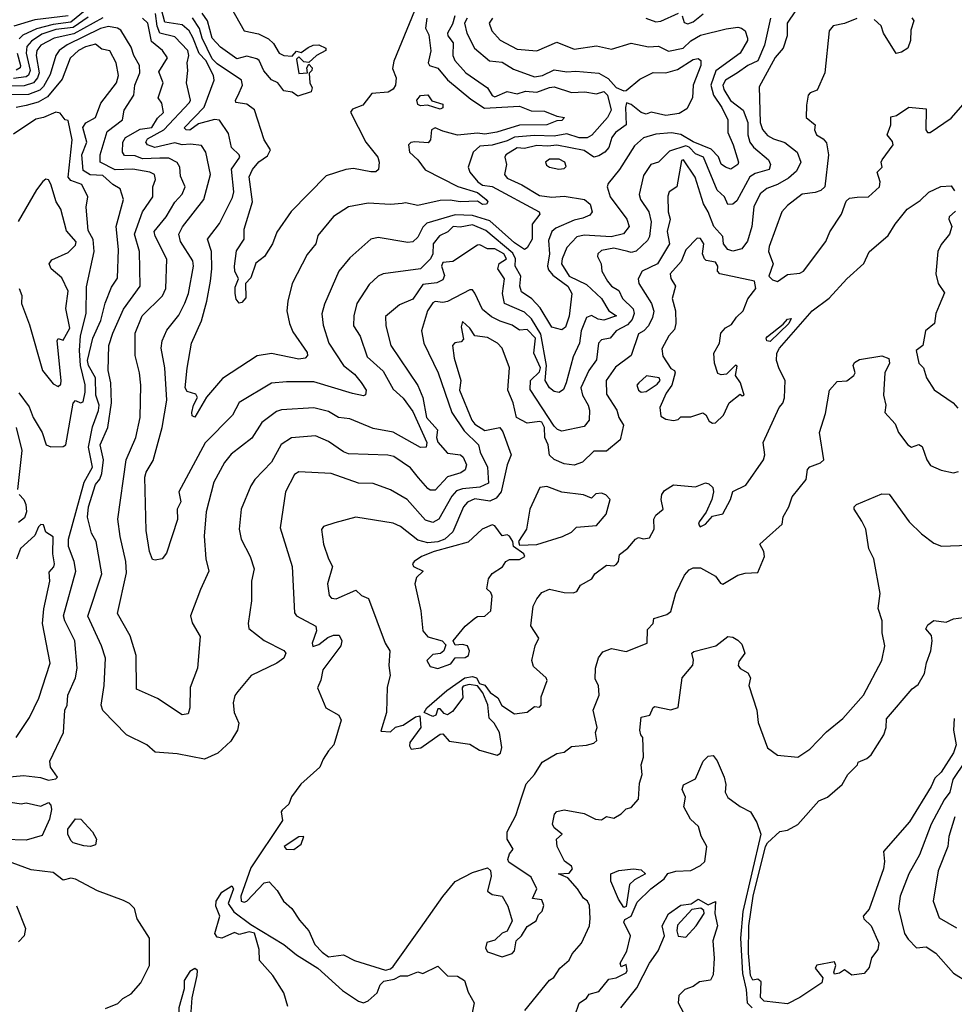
# Model space of a CAD drawing. Extents: x 1995148 to 2088947, y 769131 to 906009.
# Tile 83 of 256: x 2019199 to 2022968, y 789399 to 793370. Entities that reach past the tile are written whole.
import ezdxf

# ---------------------------------------------------------------- set-up
doc = ezdxf.new("R2010")
doc.units = 0

msp = doc.modelspace()

# ---------------------------------------------------------------- linework, layer by layer
at = {"layer": '0CON05XD'}
for points in [[(2020035, 793449.2), (2020104.7, 793324.7), (2020162.7, 793312.7), (2020202.5, 793292.5), (2020223, 793273), (2020245, 793234), (2020265, 793225.6), (2020297.7, 793222.3), (2020315, 793242.5), (2020335, 793237.5), (2020362.6, 793257.4), (2020382.9, 793267.1), (2020405, 793268.2), (2020434, 793255), (2020434.3, 793245), (2020396.2, 793225), (2020365, 793196.7), (2020345, 793200), (2020325, 793220), (2020315, 793210), (2020325, 793152.5), (2020360, 793155), (2020356.7, 793175), (2020365, 793190), (2020378.8, 793175), (2020378, 793165), (2020366.1, 793153.9), (2020369.4, 793115), (2020378.2, 793095), (2020375, 793078), (2020321.2, 793061.2), (2020297.5, 793077.5), (2020265, 793082.5), (2020240, 793115), (2020215, 793127.1), (2020183.7, 793163.7), (2020165, 793204.3), (2020155, 793211.9), (2020115, 793222), (2020075, 793211.1), (2020009, 793259), (2019975.8, 793295), (2019956.8, 793365), (2019935.7, 793395.7)], [(2020841.2, 793375), (2020835.8, 793335), (2020849.1, 793309.1), (2020856.5, 793243.5), (2020846.7, 793195), (2020852.2, 793185), (2020885, 793174.3), (2020925, 793126.9), (2021018.7, 793048.7), (2021073.2, 793013.2), (2021143.1, 793016.9), (2021215, 793020.9), (2021261.4, 793001.4), (2021315, 793001.1), (2021365, 792980), (2021395.6, 792975.6), (2021385, 792962.7), (2021365, 792962.1), (2021325, 792946), (2021215, 792944.6), (2021123.9, 792916.1), (2021075, 792907.2), (2021045, 792911.5), (2020965, 792904.3), (2020905, 792919.5), (2020875, 792934), (2020860, 792925), (2020856, 792885), (2020847, 792873), (2020793, 792877), (2020776.1, 792873.9), (2020766.7, 792865), (2020770.8, 792835), (2020805, 792804.3), (2020834.3, 792764.3), (2020966.6, 792696.6), (2021045, 792672.9), (2021080.5, 792645), (2021086.5, 792635), (2021082, 792625), (2021065, 792624.4), (2021045, 792637.2), (2020975, 792635.3), (2020935, 792641.9), (2020895, 792640), (2020805, 792620), (2020755, 792630.8), (2020741.7, 792628.3), (2020695, 792624.3), (2020605, 792629.2), (2020525, 792614.2), (2020465, 792576.2), (2020401.3, 792498.7), (2020392.9, 792465), (2020357.9, 792422.1), (2020297.5, 792305), (2020280, 792235), (2020277.1, 792195), (2020287.5, 792145), (2020301.3, 792111.3), (2020358, 792028), (2020360, 792015), (2020350, 792005), (2020325, 792000.9), (2020215, 792023.8), (2020156.4, 792013.6), (2020017.4, 791922.6), (2019953.1, 791846.9), (2019905, 791766.7), (2019895, 791772.5), (2019894, 791785), (2019900, 791815), (2019916.4, 791846.4), (2019909.5, 791859.5), (2019875, 791870.8), (2019866.7, 791885), (2019874.5, 791964.5), (2019891.5, 792065), (2019931.8, 792155), (2019954.5, 792235), (2019968.5, 792315), (2019974.6, 792365.4), (2019972.3, 792435), (2019957.1, 792485), (2020005, 792548), (2020057, 792653), (2020063.2, 792675), (2020053.8, 792766.2), (2020087.5, 792815), (2020084.2, 792825), (2020053.8, 792853.8), (2020040.7, 792910.7), (2020004.6, 792964.6), (2019985, 792967.2), (2019920.5, 792949.5), (2019885, 792924.4), (2019870, 792925), (2019862.9, 792932.9), (2019942.8, 793017.2), (2019982.9, 793125), (2019981.1, 793145), (2019950.6, 793205), (2019923.3, 793233.3), (2019898, 793298), (2019883.3, 793325), (2019855, 793348.6), (2019785, 793360), (2019770.9, 793410.9)], [(2019535, 793376.9), (2019418.1, 793311.9), (2019337.8, 793295), (2019285, 793267.4), (2019268, 793245), (2019265.8, 793225), (2019278.1, 793155), (2019271.2, 793135), (2019254.6, 793115.4), (2019217.3, 793102.7), (2019128.2, 793101.8)], [(2021105.8, 793375), (2021092.9, 793355), (2021102.9, 793325), (2021136.3, 793286.3), (2021205, 793250.8), (2021285, 793244.5), (2021365, 793279.2), (2021435, 793250.6), (2021525, 793264), (2021585, 793251.1), (2021665, 793275.4), (2021735, 793260.4), (2021775, 793262.9), (2021815, 793242.9), (2021875, 793254.7), (2021905, 793283.8), (2021945, 793306.9), (2022047.8, 793332.2), (2022095, 793339.4), (2022110, 793335), (2022124.4, 793324.4), (2022134.3, 793295), (2022134.3, 793285), (2022104.4, 793235), (2022006.1, 793163.9), (2021985.7, 793105), (2021996.4, 793065), (2022030.4, 793015), (2022054.7, 792965), (2022054.8, 792915), (2022076.8, 792865), (2022098.1, 792795), (2022095.6, 792785), (2022066.2, 792766.2), (2022045, 792774.4), (2022027.4, 792787.4), (2022017, 792817), (2021987.3, 792847.3), (2021915, 792877.5), (2021865, 792906.7), (2021827.4, 792912.6), (2021765, 792907.5), (2021715, 792893.1), (2021678.7, 792861.3), (2021618, 792765), (2021571.7, 792708.3), (2021568.6, 792695), (2021580, 792655), (2021646.9, 792565), (2021657.1, 792535), (2021633.7, 792506.3), (2021584.2, 792494.2), (2021475, 792500), (2021446.5, 792493.5), (2021405, 792450.6), (2021386.2, 792405), (2021384.6, 792384.6), (2021414.9, 792334.9), (2021485, 792301.8), (2021544.8, 792244.8), (2021575, 792195.4), (2021606, 792175), (2021555, 792158.3), (2021532, 792162), (2021505, 792176.1), (2021485, 792169.2), (2021463.5, 792115), (2021456.8, 792065), (2021430.6, 792009.4), (2021403.3, 791905), (2021391.7, 791878.3), (2021375, 791866.2), (2021355, 791870.8), (2021335, 791884.3), (2021318.2, 791915), (2021324, 791975), (2021301, 792101), (2021262.5, 792162.5), (2021235, 792190.5), (2021153.6, 792225), (2021145.8, 792265), (2021154.2, 792324.2), (2021127.5, 792365), (2021133.1, 792386.9), (2021162.9, 792405), (2021152.1, 792425), (2021115, 792445.6), (2021085, 792445.4), (2021055, 792461.5), (2021045, 792460.9), (2020945.4, 792394.6), (2020905, 792390), (2020900.7, 792375), (2020912.7, 792337.3), (2020905, 792320), (2020881.9, 792308.1), (2020825, 792301.6), (2020785, 792243.1), (2020730.3, 792219.7), (2020675, 792172.5), (2020675.7, 792135), (2020696.3, 792056.3), (2020805, 791894.2), (2020825, 791846.2), (2020839.1, 791765), (2020884.7, 791715), (2020879.9, 791685), (2020885, 791665.8), (2020925, 791621.9), (2020976.9, 791615), (2020987.5, 791605), (2021000.5, 791575), (2020996.1, 791553.9), (2020977.7, 791542.3), (2020924.4, 791525.6), (2020875, 791472.5), (2020855, 791472), (2020845, 791479.2), (2020807.5, 791522.5), (2020775, 791562.9), (2020707.6, 791607.6), (2020683.3, 791613.3), (2020525, 791619.4), (2020505, 791626.7), (2020445, 791668.9), (2020391.7, 791691.7), (2020295, 791683.1), (2020253.8, 791656.2), (2020215, 791585.8), (2020148, 791515), (2020130.9, 791489.1), (2020092.9, 791395), (2020084.2, 791315), (2020092.5, 791275), (2020128.1, 791205), (2020144.2, 791155), (2020133.8, 791105), (2020133.6, 791026.4), (2020120, 790935), (2020123.8, 790915), (2020185, 790866), (2020265, 790826.2), (2020272, 790815), (2020264, 790795), (2020236, 790775), (2020132.5, 790725), (2020079.1, 790660.9), (2020066.4, 790643.6), (2020060.5, 790615), (2020064.4, 790575), (2020082.4, 790532.4), (2020078.2, 790505), (2020050.4, 790459.6), (2019997.7, 790412.3), (2019945, 790386.9), (2019835, 790408.5), (2019745, 790416), (2019712.5, 790445), (2019630, 790485), (2019535, 790583.8), (2019528.1, 790605), (2019539.5, 790685), (2019545.6, 790795), (2019529.4, 790845), (2019474.5, 790964.5), (2019530, 791135), (2019507.5, 791265), (2019488.6, 791298.6), (2019473, 791363), (2019477.3, 791405), (2019504.7, 791495.3), (2019522.7, 791517.2), (2019531.1, 791538.9), (2019537.3, 791595), (2019523.5, 791655), (2019554.5, 791725.5), (2019570, 791825), (2019566.7, 791905), (2019555.6, 791955), (2019558.9, 792055), (2019574.6, 792105), (2019618.1, 792201.9), (2019684.5, 792295), (2019682.7, 792435), (2019662.5, 792505), (2019695, 792594.2), (2019735.7, 792655), (2019736.9, 792695), (2019746.7, 792725), (2019742.5, 792745), (2019724.7, 792754.7), (2019655, 792766.7), (2019585, 792763.7), (2019524.5, 792795), (2019523.8, 792825), (2019551.9, 792918.1), (2019614.3, 792965), (2019621.1, 793005), (2019659.2, 793065), (2019663.5, 793105), (2019683.2, 793155), (2019683.1, 793185), (2019659.4, 793225), (2019649.1, 793259.1), (2019606.7, 793326.7), (2019594, 793335), (2019558, 793342), (2019525, 793333.6), (2019391.4, 793268.7), (2019359.2, 793245), (2019344.6, 793225), (2019322.1, 793147.9), (2019295, 793100), (2019280, 793085), (2019235, 793067.4), (2019165, 793067)], [(2019475, 793380.2), (2019415, 793337.8), (2019345, 793330), (2019289.3, 793310.7), (2019246.5, 793283.5), (2019228.1, 793261.9), (2019225.2, 793235), (2019241.5, 793165), (2019235, 793145.9), (2019225, 793139.3), (2019175, 793131.8)], [(2019395, 793385.4), (2019260.9, 793369.1), (2019176.2, 793343.8)], [(2019462.8, 793407.2), (2019405, 793359.9), (2019335, 793350.7), (2019267, 793333), (2019212.5, 793307.5), (2019197.7, 793292.3)], [(2021003.1, 793375), (2020992.7, 793355), (2021002.7, 793315), (2021033.3, 793255), (2021094.2, 793204.2), (2021145, 793197.8), (2021190.5, 793170.5), (2021275, 793139.5), (2021308, 793145), (2021355, 793167.5), (2021405, 793159.6), (2021442.1, 793162.1), (2021535, 793153.7), (2021572.6, 793132.6), (2021605, 793095.7), (2021635, 793082.5), (2021645, 793083.3), (2021700.1, 793129.9), (2021753, 793157), (2021805, 793155.3), (2021851.1, 793168.9), (2021915, 793209.4), (2021935, 793212.5), (2021945.6, 793205.6), (2021945.5, 793185), (2021914.6, 793105), (2021912.2, 793055), (2021890, 793010), (2021859.1, 792990.9), (2021805, 792982.5), (2021745, 792996.7), (2021725, 792988.9), (2021705, 792995.3), (2021665, 793027.9), (2021646.4, 793033.6), (2021641.5, 793015), (2021644.1, 792945.9), (2021601.1, 792915), (2021586.7, 792895), (2021575, 792854.5), (2021558.9, 792835), (2021535, 792820.7), (2021515, 792815.3), (2021475, 792842.6), (2021365, 792863.6), (2021328.9, 792858.9), (2021285, 792862.2), (2021235, 792849.8), (2021205, 792852.2), (2021160, 792825), (2021155.6, 792815), (2021162.2, 792785), (2021154, 792745), (2021165, 792730), (2021224, 792704), (2021295, 792660.8), (2021345, 792653.8), (2021395, 792657.8), (2021476.2, 792645), (2021500, 792625), (2021508, 792595), (2021498.7, 792581.3), (2021470.2, 792569.7), (2021435, 792561.3), (2021361.2, 792528.8), (2021344.4, 792515), (2021331.1, 792478.9), (2021335.3, 792425), (2021328.2, 792375), (2021331.4, 792361.4), (2021349.3, 792339.3), (2021409.1, 792295), (2021425.8, 792265), (2021415, 792173.3), (2021400.3, 792129.7), (2021385, 792118.6), (2021345, 792130), (2021297.9, 792207.9), (2021265, 792243.2), (2021222.2, 792272.2), (2021215.7, 792295), (2021220, 792335), (2021197.7, 792375), (2021199.1, 792405), (2021188, 792428), (2021079, 792519), (2021025, 792542.2), (2020975, 792532.5), (2020946.7, 792535), (2020925.9, 792514.1), (2020891.5, 792498.5), (2020866.2, 792465), (2020864.6, 792425), (2020856.2, 792405), (2020816, 792365), (2020665, 792344.3), (2020644.6, 792335.4), (2020608.9, 792301.1), (2020559.4, 792225), (2020546.7, 792175), (2020545.7, 792135), (2020572.6, 792092.6), (2020600.5, 792010.5), (2020665, 791951.9), (2020705, 791879.2), (2020745, 791843.1), (2020785, 791789.5), (2020840.6, 791665), (2020838, 791645), (2020815, 791644.3), (2020705, 791706.2), (2020625, 791720.5), (2020530.2, 791760.2), (2020485.5, 791765.5), (2020445, 791789.5), (2020385, 791804.4), (2020255, 791795.6), (2020235, 791789.4), (2020175.8, 791745), (2020135, 791682.5), (2020052.2, 791617.8), (2020025, 791583.8), (2019981.9, 791505), (2019951.4, 791385), (2019943, 791287), (2019950, 791195), (2019962.5, 791145), (2019927.9, 791072.1), (2019888, 790965), (2019895, 790937.5), (2019927.5, 790882.5), (2019916.2, 790755), (2019886.4, 790676.4), (2019886, 790595), (2019879.3, 790570.7), (2019855, 790566.7), (2019755, 790632.5), (2019670, 790670), (2019669.4, 790805), (2019644.5, 790884.5), (2019593.3, 790975), (2019630.7, 791139.3), (2019627.5, 791185), (2019604.4, 791285), (2019595.7, 791355), (2019628.9, 791595), (2019667.5, 791685), (2019685.6, 791765), (2019687.8, 791895), (2019682.2, 791945), (2019664.4, 792015), (2019665.6, 792105), (2019692.9, 792175), (2019774.7, 792255.3), (2019789.1, 792285), (2019793.2, 792403.2), (2019745, 792496), (2019741.8, 792515), (2019789.5, 792575), (2019825, 792634.3), (2019855, 792665.8), (2019866.5, 792695), (2019848.3, 792738.3), (2019845.4, 792775.4), (2019833.9, 792793.9), (2019801, 792811), (2019765, 792811.2), (2019695, 792808.3), (2019665, 792820.5), (2019622.4, 792822.4), (2019613.3, 792835), (2019615.5, 792875), (2019625.6, 792895), (2019685, 792928.4), (2019732.3, 792935), (2019755, 792971.9), (2019778.6, 792995), (2019773.1, 793033.1), (2019757.5, 793055), (2019777.3, 793115), (2019760.9, 793159.1), (2019795.3, 793215.3), (2019775.6, 793245), (2019731, 793281), (2019715.4, 793355), (2019695, 793375.3)], [(2020953.9, 793385), (2020945, 793350.8), (2020924.7, 793315), (2020925.5, 793305), (2020946.6, 793276.6), (2020946.5, 793225), (2020954.4, 793205), (2020998.6, 793155), (2021085.2, 793095.2), (2021105, 793064.3), (2021115, 793058.9), (2021165, 793080.3), (2021205, 793070.7), (2021239.1, 793080.9), (2021285, 793077.5), (2021335, 793096.4), (2021355, 793098.1), (2021425, 793075.5), (2021478, 793078), (2021525, 793070.9), (2021555, 793080.5), (2021569.4, 793065), (2021584.5, 793005), (2021569.5, 792975), (2021506.4, 792903.6), (2021487.1, 792892.9), (2021455, 792892.9), (2021405, 792908.7), (2021355, 792900), (2021275, 792902.6), (2021195, 792896.3), (2021165, 792880.5), (2021105, 792863.3), (2021055, 792859.6), (2021027.5, 792835), (2021008, 792775), (2021014.2, 792755), (2021046.3, 792715), (2021065, 792701.9), (2021105, 792697.4), (2021293.8, 792595), (2021296, 792585), (2021265.5, 792545), (2021265.8, 792485), (2021245, 792450), (2021235, 792443.3), (2021195, 792470), (2021095, 792558.5), (2021025, 792579.8), (2020955, 792582.3), (2020841.7, 792548.3), (2020825, 792532.2), (2020805, 792491.9), (2020785, 792473.3), (2020765, 792470.6), (2020645, 792491.4), (2020615, 792484), (2020530.3, 792409.7), (2020485.8, 792355), (2020427.9, 792222.1), (2020417.3, 792182.7), (2020423, 792137), (2020445.4, 792065.4), (2020505.3, 791975.3), (2020549.8, 791939.8), (2020576.3, 791906.3), (2020596.2, 791875), (2020593.6, 791856.4), (2020585, 791852.5), (2020541.5, 791861.5), (2020385, 791908.5), (2020275, 791908.6), (2020215, 791904.4), (2020085, 791825.8), (2020057.5, 791775), (2019947, 791663), (2019840.6, 791465), (2019849.4, 791425), (2019833.9, 791395), (2019835.4, 791354.6), (2019791.7, 791218.3), (2019774, 791196), (2019745, 791190), (2019735, 791192.5), (2019722.5, 791225), (2019709.4, 791309.4), (2019703.6, 791525), (2019708.9, 791545), (2019737.6, 791592.4), (2019774.5, 791725), (2019792.9, 791835), (2019784.5, 791965.5), (2019770.5, 792045), (2019774.4, 792075), (2019792.1, 792117.9), (2019841.4, 792178.6), (2019865.7, 792225.7), (2019879.6, 792265), (2019899.6, 792375), (2019897.2, 792397.2), (2019847.8, 792475), (2019841.5, 792505), (2019855.3, 792534.7), (2019942.5, 792645), (2019969.4, 792745), (2019950.5, 792835), (2019931.8, 792861.8), (2019888.1, 792868.1), (2019855, 792864.7), (2019825, 792872.7), (2019744, 792854), (2019714.2, 792864.2), (2019707.9, 792875), (2019715, 792889.6), (2019781.2, 792925), (2019884, 793035), (2019888, 793045), (2019872.2, 793115), (2019877.9, 793165), (2019874.3, 793195), (2019881.5, 793225), (2019877.3, 793245), (2019825, 793300), (2019764.9, 793314.9), (2019753.4, 793343.4), (2019746.8, 793395)], [(2020791.5, 793405), (2020708.3, 793201.7), (2020703.1, 793173.1), (2020717.3, 793135), (2020714.6, 793105), (2020705, 793089.1), (2020685, 793077.7), (2020618.8, 793071.2), (2020582.5, 793025), (2020540.8, 793009.2), (2020533.9, 792996.1), (2020595.6, 792875), (2020643.3, 792815), (2020648.8, 792795), (2020646.2, 792765), (2020635, 792756.2), (2020615, 792756), (2020545, 792769.2), (2020515, 792765.8), (2020435, 792740), (2020293.6, 792596.4), (2020236.8, 792513.2), (2020218.8, 792465), (2020186.2, 792415), (2020152.1, 792387.9), (2020131.4, 792328.6), (2020110, 792305), (2020111.5, 792248.5), (2020095, 792229.2), (2020085, 792226), (2020072.8, 792242.8), (2020067.7, 792265), (2020068.7, 792291.3), (2020081.2, 792325), (2020066.7, 792355), (2020066, 792375), (2020073.2, 792436.8), (2020105, 792483.8), (2020104.4, 792525), (2020138, 792635), (2020124, 792736), (2020137.5, 792765), (2020164, 792796), (2020199.2, 792820.8), (2020210.2, 792845), (2020185.6, 792885), (2020145.5, 793005.5), (2020115, 793028.5), (2020071.2, 793035), (2020070, 793045), (2020080.8, 793065), (2020098.2, 793105), (2020093.1, 793125), (2019995, 793191.2), (2019975, 793211.4), (2019935.6, 793295), (2019924.6, 793334.6), (2019896.4, 793376.4)], [(2022226.4, 793375), (2022202.9, 793267.1), (2022175.9, 793204.1), (2022135, 793185.3), (2022093.3, 793155), (2022044.7, 793125), (2022035.2, 793105), (2022038.3, 793088.3), (2022065, 793043.1), (2022116.4, 793005), (2022135.5, 792955), (2022134.7, 792905), (2022143.8, 792875), (2022157.8, 792855), (2022218.6, 792805), (2022227.1, 792785), (2022220.8, 792765), (2022165, 792749.3), (2022143.8, 792736.2), (2022091.2, 792638.8), (2022075, 792625.7), (2022055, 792624), (2022041.5, 792655), (2022011.6, 792681.6), (2021956, 792815), (2021925, 792828.3), (2021898.5, 792855), (2021885, 792860.5), (2021820.1, 792839.9), (2021775.4, 792794.6), (2021744, 792786), (2021715, 792741.2), (2021697.8, 792665), (2021701.9, 792645), (2021736, 792595), (2021745.3, 792555), (2021739.1, 792495), (2021731.1, 792478.9), (2021685, 792436.4), (2021665, 792430.4), (2021651.2, 792435)], [(2022327.8, 793405), (2022294, 793355), (2022293.3, 793305), (2022278, 793255), (2022245, 793217.5), (2022181.2, 793098.8), (2022185.2, 792955), (2022195, 792926.1), (2022215, 792903.1), (2022239, 792889), (2022284.7, 792874.7), (2022334.3, 792835), (2022349.4, 792795), (2022331.2, 792758.8), (2022299.6, 792730.4), (2022255, 792704.6), (2022211.7, 792688.3), (2022185, 792667.5), (2022159.1, 792615), (2022150.9, 792535), (2022133.9, 792476.1), (2022110.8, 792445), (2022075.5, 792435.5), (2022055, 792442.9), (2022037.5, 792465), (2022034.6, 792495), (2021998.4, 792535), (2021975.9, 792595), (2021957, 792627), (2021923.5, 792735), (2021875.8, 792805), (2021868.3, 792801.7), (2021848.6, 792695), (2021818.8, 792675), (2021812.5, 792657.5), (2021814.7, 792595), (2021822.8, 792565), (2021810.7, 792515), (2021819.5, 792465), (2021771.5, 792385), (2021709.4, 792355), (2021693.1, 792325), (2021696.5, 792305), (2021747.1, 792225), (2021756.4, 792193.6)], [(2021724.2, 793375.8), (2021765, 793361.1), (2021785, 793363.5), (2021855.8, 793395.8)], [(2021871.2, 793385), (2021878.7, 793358.7), (2021893.2, 793353.2), (2021915, 793361.5), (2021955, 793392.5)], [(2022575, 793374.7), (2022525.4, 793354.6), (2022478.8, 793345), (2022463.1, 793325), (2022446, 793155), (2022414.5, 793085.5), (2022386.7, 793075), (2022378.6, 793065), (2022371.4, 793025), (2022371.2, 792975), (2022406.7, 792945), (2022404, 792925), (2022412, 792905), (2022439.1, 792889.1), (2022452.7, 792872.7), (2022460.6, 792825), (2022446, 792695), (2022429.5, 792680.5), (2022407.4, 792672.6), (2022355, 792665.7), (2022295, 792620), (2022273.1, 792595), (2022221.4, 792455), (2022218.8, 792435), (2022236.9, 792385), (2022220, 792335), (2022235, 792320), (2022255, 792314), (2022295, 792342), (2022345, 792347.1), (2022360, 792355), (2022449.4, 792475), (2022466.5, 792513.5), (2022513.3, 792585), (2022531.7, 792638.3), (2022545, 792650), (2022575.8, 792654.2), (2022622.5, 792655), (2022665.8, 792695), (2022668.8, 792715), (2022657.5, 792755), (2022676.7, 792775), (2022672.5, 792795), (2022677.5, 792805), (2022721.2, 792865), (2022718.3, 792878.3), (2022696.7, 792905), (2022712.5, 792945), (2022712.5, 792977.5), (2022735, 792983.3), (2022785, 793016.7), (2022855, 793010), (2022852.5, 792925), (2022860, 792915), (2022870, 792915), (2022955, 792972.9), (2023080, 793115)], [(2022796.9, 793376.9), (2022804.4, 793365), (2022792.2, 793327.8), (2022790.9, 793285), (2022780, 793255), (2022755, 793238.8), (2022733.6, 793233.6), (2022682, 793315), (2022672.9, 793345), (2022645, 793370.5)], [(2019145, 790314.4), (2019215, 790321.8), (2019283.4, 790313.4), (2019315, 790303.3), (2019345, 790307.5), (2019352.5, 790315), (2019323.8, 790355), (2019320.5, 790379.5), (2019376, 790495), (2019381.2, 790585), (2019390.8, 790605), (2019392.9, 790645), (2019424.4, 790715), (2019430.6, 790755), (2019421.5, 790865), (2019380.9, 790945), (2019376.4, 790965), (2019425.5, 791145), (2019418.9, 791185), (2019396.5, 791245), (2019396.2, 791275), (2019458.7, 791505), (2019492.7, 791565), (2019477.4, 791645), (2019492.8, 791727.2), (2019517.1, 791792.9), (2019519.3, 791815), (2019505.9, 791855), (2019504.8, 791925), (2019477.1, 791975), (2019472.8, 791995), (2019493.7, 792085), (2019527, 792157), (2019544.1, 792225.9), (2019569.6, 792290.4), (2019593.3, 792326.7), (2019597.2, 792442.8), (2019588.5, 792535), (2019617.5, 792645), (2019605, 792688), (2019575, 792704.4), (2019535, 792741.8), (2019483.5, 792743.5), (2019455, 792761.9), (2019450.2, 792825), (2019470, 792875), (2019454.1, 792935), (2019466.6, 792953.4), (2019505.6, 792975), (2019526.7, 793033.3), (2019590, 793115), (2019598.2, 793145), (2019587.9, 793195), (2019563.4, 793243.4), (2019531.2, 793251.2), (2019505, 793271.4), (2019465, 793260.3), (2019437.1, 793245), (2019403.2, 793215), (2019370, 793130), (2019311.7, 793058.3), (2019273.7, 793036.3), (2019226.1, 793023.9), (2019185, 793015.3)], [(2019188.9, 793235), (2019202.6, 793185), (2019200.9, 793175), (2019185, 793166.5)], [(2020895, 793008.6), (2020844.3, 793024.3), (2020815, 793021.5), (2020805, 793027.5), (2020800.9, 793045), (2020815, 793064.2), (2020845, 793066.2), (2020861.7, 793041.7), (2020905, 793028.8), (2020905, 793013.8), (2020895, 793008.6)], [(2019325, 791647.1), (2019375, 791647.9), (2019385, 791654.4), (2019415, 791823.3), (2019425, 791833.8), (2019445, 791823.8), (2019455, 791828.8), (2019463.1, 791866.9), (2019463.2, 791896.8), (2019444.5, 791975), (2019440.2, 792035), (2019444.8, 792095), (2019467.3, 792185), (2019468.2, 792291.8), (2019499.5, 792435), (2019495, 792482.5), (2019475, 792520), (2019466.9, 792613.1), (2019474.4, 792655), (2019449.6, 792705), (2019405, 792721.5), (2019395.5, 792735), (2019411.6, 792885), (2019395, 792962.5), (2019382.5, 792965), (2019362, 792992), (2019345, 792997.1), (2019295, 792974.5), (2019265, 792968.9), (2019175, 792908.1)], [(2021372.7, 792767.3), (2021395, 792770), (2021402.3, 792777.7), (2021397.8, 792795), (2021375, 792806.5), (2021335, 792807.7), (2021320, 792795), (2021322.9, 792782.9), (2021335, 792774.4), (2021372.7, 792767.3)], [(2019355, 791890), (2019365, 791900), (2019366.5, 791915), (2019350, 792075), (2019355, 792083.3), (2019375, 792076.7), (2019402.1, 792125), (2019385.9, 792205), (2019395.3, 792275), (2019369.1, 792329.1), (2019326.2, 792365), (2019318.8, 792385), (2019329.1, 792400.9), (2019395, 792431.1), (2019425, 792460.6), (2019426.9, 792473.1), (2019388.1, 792518.1), (2019365.6, 792605), (2019346.7, 792635), (2019325, 792706.7), (2019315, 792723.3), (2019305, 792726.7), (2019292.7, 792717.3), (2019266.7, 792683.3), (2019193.8, 792556.2)], [(2021756.4, 792193.6), (2021751.5, 792168.5), (2021734.5, 792135.5), (2021715.8, 792115), (2021695, 792103.3), (2021664.5, 792015.5), (2021601.2, 791968.8), (2021564.6, 791915), (2021565, 791860), (2021606.9, 791795), (2021615.7, 791765), (2021634, 791735), (2021621.2, 791675), (2021565, 791630), (2021515, 791630), (2021469.2, 791585), (2021435, 791573.4), (2021395, 791578.9), (2021355, 791595.8), (2021335, 791613.8), (2021330, 791655), (2021316.4, 791685), (2021316.1, 791725), (2021305, 791745.8), (2021295, 791749.2), (2021245, 791741.9), (2021202, 791765), (2021188.9, 791825), (2021167.7, 791875), (2021174.7, 791965), (2021144.3, 792045), (2021125.4, 792065.4), (2021085, 792087.3), (2021034.5, 792094.5), (2021015, 792126), (2020985, 792152.5), (2020978.8, 792131.2), (2020989.2, 792080.8), (2020979.7, 792070.3), (2020954.2, 792065.8), (2020944.3, 792055.7), (2020951.5, 792005), (2020977.5, 791915), (2020972.9, 791875), (2021022.5, 791755), (2021035, 791737.8), (2021075, 791713.1), (2021135, 791725.6), (2021147.3, 791707.3), (2021181.1, 791615), (2021165.5, 791575), (2021141.1, 791465), (2021120.4, 791439.6), (2021095, 791427.8), (2021035, 791436.8), (2021005, 791424.5), (2020988.8, 791405), (2020946, 791304), (2020913.9, 791275), (2020885, 791263.3), (2020845, 791260.5), (2020805, 791270.8), (2020735, 791325.6), (2020705, 791339.2), (2020555, 791364), (2020470.7, 791340.7), (2020423.8, 791326.2), (2020416.2, 791313.8), (2020424.4, 791254.4), (2020444, 791195), (2020461.2, 791165), (2020440, 791095), (2020447.3, 791047.3), (2020456.6, 791036.6), (2020475, 791034.6), (2020555, 791069.2), (2020577.7, 791047.7), (2020605.7, 791035.7), (2020672.5, 790855), (2020692, 790825), (2020687.5, 790765), (2020692.9, 790725), (2020681.7, 790678.3), (2020678.6, 790575), (2020655, 790500), (2020695, 790497.5), (2020715, 790516.7), (2020745, 790524), (2020795, 790558.8), (2020812.5, 790562.5), (2020816.2, 790515), (2020773.1, 790455), (2020770.6, 790440.6), (2020778.1, 790428.1), (2020816.8, 790433.2), (2020895, 790488.8), (2020905, 790490), (2020930.5, 790460.5), (2021015, 790447.5), (2021053.3, 790423.3), (2021125, 790403.1), (2021137.7, 790412.3), (2021144.1, 790435), (2021134.6, 790494.6), (2021112.5, 790532.5), (2021092.3, 790552.3), (2021087.1, 790607.1), (2021067.5, 790655), (2021045, 790683.3), (2021011.4, 790688.6), (2020987.7, 790682.3), (2020983.3, 790675), (2020986.5, 790635), (2020945, 790580), (2020925, 790566), (2020911.2, 790571.2), (2020895, 790590), (2020885, 790590), (2020876.7, 790565), (2020865, 790560), (2020830, 790575), (2020841.2, 790595), (2020921.4, 790665), (2020993.8, 790715), (2021025, 790720.8), (2021041.2, 790715), (2021053, 790693), (2021075, 790685.5), (2021096.7, 790656.7), (2021127.3, 790635), (2021143.6, 790603.6), (2021195, 790570.8), (2021245, 790576.7), (2021275, 790600), (2021295, 790597.5), (2021302.5, 790605), (2021301.7, 790638.3), (2021325.8, 790705), (2021321.9, 790715), (2021270.9, 790760.9), (2021264.4, 790785), (2021277.5, 790845), (2021292.5, 790875), (2021260.9, 790925), (2021269.3, 791005), (2021285, 791034.3), (2021305, 791059.6), (2021335, 791072.9), (2021395, 791059.2), (2021431.7, 791058.3), (2021446.1, 791063.9), (2021460.5, 791089.5), (2021505.8, 791114.2), (2021518.8, 791135), (2021565, 791170), (2021595, 791167.5), (2021605, 791172.5), (2021613.3, 791185), (2021617.5, 791212.5), (2021652, 791238), (2021682.5, 791275), (2021695, 791281.2), (2021715, 791276.2), (2021739.5, 791280.5), (2021758, 791315), (2021756, 791355), (2021765, 791371.2), (2021794.1, 791395.9), (2021786.2, 791435), (2021788.8, 791455), (2021799.5, 791470.5), (2021835, 791493.3), (2021925, 791486), (2021965, 791501.2), (2021978.3, 791498.3), (2021993.6, 791483.6), (2021997.5, 791465), (2021990.5, 791435), (2021966.9, 791383.1), (2021939.5, 791345), (2021937.1, 791335), (2021943.8, 791325), (2021965, 791335.7), (2021992.7, 791367.3), (2022035, 791376.5), (2022065.6, 791435), (2022075, 791466.7), (2022127, 791493), (2022198.8, 791595), (2022204.2, 791615), (2022197.5, 791665), (2022261.9, 791805), (2022276.6, 791823.4), (2022283.8, 791845), (2022286.2, 791915), (2022261.3, 791961.3), (2022250.8, 791995), (2022252, 792025), (2022262.7, 792045), (2022394.7, 792195.3), (2022463.8, 792246.2), (2022534.2, 792325), (2022603.3, 792386.7), (2022625, 792434), (2022700.9, 792499.1), (2022729.2, 792545), (2022778.1, 792605), (2022830.3, 792639.7), (2022865, 792673.8), (2022913.8, 792696.2), (2022955, 792700), (2022969.2, 792679.2)], [(2022972.3, 792597.7), (2022947.5, 792575), (2022945.8, 792565), (2022957.5, 792535), (2022948, 792505), (2022915, 792463.3), (2022902, 792435), (2022894, 792345), (2022903.3, 792305), (2022928.3, 792268.3), (2022907.1, 792217.1), (2022893.3, 792185), (2022888, 792145), (2022851.2, 792115), (2022840.8, 792055), (2022814.4, 792035), (2022824.7, 791984.7), (2022844, 791965), (2022856.2, 791925), (2022887.3, 791877.3), (2022963.3, 791825), (2022982.7, 791802.7)], [(2021992.5, 791742.5), (2022005, 791744.2), (2022037.1, 791775), (2022060, 791825), (2022105, 791860), (2022113, 791853), (2022120, 791855), (2022105.4, 791905.4), (2022086, 791935), (2022092.5, 791972.5), (2022085, 791976.7), (2022050, 791940), (2022028, 791938), (2022015, 791943.3), (2022001.4, 791985), (2021998.8, 792025), (2022020.6, 792065), (2022026.2, 792105), (2022045, 792127.5), (2022069.7, 792140.3), (2022089.7, 792170.3), (2022116, 792195), (2022135.8, 792244.2), (2022167.5, 792285), (2022162.5, 792315), (2022022, 792345), (2022012.9, 792355), (2022014.6, 792375), (2022005, 792391.8), (2021967.9, 792397.9), (2021960, 792405), (2021952.9, 792425), (2021958.6, 792465), (2021945, 792486.7), (2021931.7, 792488.3), (2021885, 792441.2), (2021866.9, 792395), (2021822.3, 792345), (2021825, 792326.2), (2021844, 792295), (2021830.8, 792245), (2021843.5, 792195), (2021845.6, 792145), (2021839.6, 792120.4), (2021816.9, 792095), (2021788.1, 792041.9), (2021792.1, 792012.1), (2021825, 791962.5), (2021840, 791955), (2021842.5, 791945), (2021828.8, 791895), (2021806.5, 791863.5), (2021781.1, 791805), (2021785, 791771.2), (2021805, 791758), (2021835, 791753.3), (2021855, 791757.5), (2021865, 791767.5), (2021905, 791768), (2021953.6, 791783.6), (2021966.2, 791776.2), (2021980, 791750), (2021992.5, 791742.5)], [(2021651.2, 792435), (2021595, 792448.4), (2021545, 792438.2), (2021530, 792425), (2021528.6, 792415), (2021544.2, 792385), (2021547.1, 792355), (2021569.5, 792315), (2021585.6, 792295), (2021615, 792277.1), (2021630.4, 792245), (2021673.6, 792203.6), (2021677.4, 792185), (2021669.4, 792160.6), (2021650.4, 792139.6), (2021604.4, 792115), (2021580.8, 792085), (2021545, 792078.5), (2021533.1, 792065), (2021525, 791997.5), (2021494.5, 791955), (2021462.5, 791885), (2021469.1, 791855), (2021492.2, 791815), (2021496.5, 791795), (2021495.5, 791755), (2021475, 791729.4), (2021385, 791710.8), (2021367.4, 791717.4), (2021355, 791730.5), (2021257.7, 791877.7), (2021258.8, 791915), (2021295, 791949.8), (2021299.4, 791965), (2021273.1, 792025), (2021279.7, 792085), (2021245, 792120.5), (2021215, 792116.8), (2021185, 792138.3), (2021136.5, 792153.5), (2021101.3, 792171.3), (2021065, 792200.8), (2021035, 792266.7), (2021025, 792280), (2021015, 792280), (2020925, 792232.7), (2020905, 792228.8), (2020875, 792232.9), (2020865, 792228), (2020843.3, 792195), (2020820, 792115), (2020828.6, 792065), (2020886.2, 791945), (2020941.8, 791785), (2020991.4, 791711.4), (2021050, 791655), (2021055.6, 791625), (2021085.9, 791565), (2021090.2, 791499.8), (2021055, 791484.1), (2020985, 791477.5), (2020961, 791469), (2020942, 791448), (2020889.4, 791355), (2020865, 791342.1), (2020835, 791351.9), (2020761.9, 791435), (2020695, 791473.3), (2020625, 791498.6), (2020565, 791500.9), (2020455, 791540), (2020325, 791546), (2020308, 791535), (2020270.6, 791465), (2020250.3, 791320.3), (2020298.6, 791165), (2020307.1, 790977.1), (2020315.6, 790965.6), (2020393.3, 790923.3), (2020396.7, 790905), (2020378.8, 790855), (2020381.2, 790841.2), (2020405, 790849.2), (2020442.2, 790877.8), (2020465, 790887.3), (2020487.3, 790887.3), (2020498.9, 790865), (2020494.2, 790845), (2020421.7, 790748.3), (2020413.9, 790706.1), (2020400, 790675), (2020433.3, 790595), (2020486.7, 790565), (2020496, 790545), (2020465.8, 790445), (2020445, 790420.6), (2020422.4, 790387.6), (2020409.4, 790355), (2020333.3, 790286.7), (2020295.6, 790235), (2020284.5, 790205.5), (2020257.9, 790182.1), (2020254, 790175), (2020259.3, 790140.7), (2020131.1, 789948.9), (2020091.4, 789835), (2020092.9, 789815), (2020105, 789810.3), (2020115.2, 789814.8), (2020185, 789888.6), (2020205, 789893.3), (2020237.3, 789857.3), (2020263.3, 789815), (2020296.7, 789785), (2020327.7, 789737.7), (2020365.8, 789695.8), (2020389.5, 789639.5), (2020418.8, 789608.8), (2020445, 789590), (2020505, 789598), (2020550, 789575), (2020675, 789536.7), (2020695, 789541.7), (2020705, 789551.6), (2020815, 789705.6), (2020905, 789834.2), (2020955, 789893.8), (2021025, 789930), (2021085, 789948.8), (2021098, 789938), (2021100.8, 789915), (2021086, 789855), (2021105, 789841.4), (2021145.3, 789835.3), (2021167.7, 789795), (2021185.4, 789735), (2021165.5, 789694.5), (2021144.6, 789685.4), (2021115, 789658), (2021082.5, 789647.5), (2021077.5, 789625), (2021085, 789610.8), (2021145, 789590.8), (2021185, 789604.3), (2021194, 789615), (2021201.2, 789655), (2021222.5, 789675), (2021245, 789712.5), (2021282.5, 789735), (2021290.8, 789759.2), (2021306, 789775), (2021312.3, 789797.7), (2021305, 789820), (2021267.5, 789825), (2021284.4, 789865), (2021262.1, 789912.1), (2021172.1, 789972.1), (2021167, 789983), (2021173.8, 790006.2), (2021188.8, 790025), (2021164.4, 790064.4), (2021165.4, 790095), (2021200, 790160), (2021223.8, 790236.2), (2021241.8, 790288.2), (2021275.8, 790325), (2021306, 790375), (2021365, 790410), (2021395, 790416), (2021425, 790438), (2021485, 790443.3), (2021515, 790452), (2021526.9, 790463.1), (2021520.8, 790495), (2021528, 790515), (2021512, 790585), (2021536.2, 790645), (2021533.3, 790685), (2021520.3, 790710.3), (2021520.5, 790755), (2021533.8, 790796.2), (2021550.2, 790819.8), (2021585, 790834), (2021645, 790821.2), (2021730, 790855), (2021730.3, 790909.7), (2021753.8, 790935), (2021756.7, 790955), (2021808.9, 790971.1), (2021825, 790983.3), (2021845, 791057.5), (2021880.3, 791129.7), (2021898.8, 791151.2), (2021915, 791158.8), (2021945, 791158.8), (2022005, 791125.8), (2022025, 791096.7), (2022035, 791092.9), (2022095, 791129.4), (2022125, 791138), (2022175, 791140), (2022202.5, 791205), (2022200, 791225), (2022183.8, 791255), (2022211.2, 791278.8), (2022273.3, 791335), (2022277.5, 791365), (2022301.2, 791405), (2022314.3, 791445), (2022371.2, 791515), (2022376.2, 791555), (2022385, 791566), (2022427.9, 791582.1), (2022442, 791595), (2022424, 791705), (2022449.1, 791780.9), (2022464.2, 791875.8), (2022495, 791910), (2022535, 791912.5), (2022562.5, 791935), (2022567.5, 791945), (2022560, 791975), (2022565, 791986.7), (2022585, 791999.2), (2022675, 792013.3), (2022703.8, 792003.8), (2022706.9, 791985), (2022687.1, 791945), (2022682.5, 791855), (2022692, 791815), (2022688, 791785), (2022729.4, 791739.4), (2022743.5, 791705), (2022780, 791655), (2022795, 791646.2), (2022825, 791656.7), (2022837.9, 791647.9), (2022856.9, 791595), (2022871.7, 791571.7), (2022915, 791552.9), (2022965, 791542.5), (2022985, 791547.5)], [(2019196.7, 792285), (2019207.7, 792257.7), (2019206.7, 792225), (2019238.9, 792138.9), (2019291.4, 791955), (2019335, 791901.2), (2019355, 791890)], [(2022225, 792071.8), (2022211.4, 792075), (2022209.2, 792085), (2022215, 792092), (2022278.3, 792141.7), (2022295, 792162), (2022310, 792165), (2022300.8, 792145), (2022225, 792071.8)], [(2021705, 791868.1), (2021725, 791870.5), (2021769.7, 791900.3), (2021782.5, 791915), (2021777.5, 791925), (2021727.1, 791932.9), (2021695.8, 791905), (2021688, 791895), (2021694.2, 791875), (2021705, 791868.1)], [(2019195.7, 791865), (2019237.7, 791807.7), (2019253.6, 791765), (2019290, 791705), (2019306.2, 791655), (2019325, 791647.1)], [(2019185.4, 791725), (2019207.8, 791632.2), (2019191.2, 791475)], [(2021215, 791250), (2021285, 791253.3), (2021387.5, 791285), (2021425, 791302.5), (2021445, 791322.5), (2021525, 791330), (2021564, 791375), (2021580, 791435), (2021563, 791453), (2021545, 791460), (2021522.3, 791457.7), (2021505, 791440), (2021473, 791453), (2021385, 791463.8), (2021325, 791487.5), (2021296.6, 791483.4), (2021256.2, 791395), (2021243.3, 791315), (2021210, 791265), (2021215, 791250)], [(2019197.1, 791455), (2019216, 791435), (2019224.6, 791415), (2019226.2, 791385), (2019218.8, 791361.2), (2019195, 791341.2)], [(2021473.3, 789826.7), (2021449.1, 789865), (2021409.1, 789909.1), (2021372.5, 789925), (2021415, 789927.5), (2021428.2, 789945), (2021425, 789955.6), (2021395.6, 789975.6), (2021366, 790035), (2021363.3, 790065), (2021386.7, 790085), (2021355, 790110), (2021347.5, 790125), (2021356.2, 790165), (2021365, 790176), (2021395, 790183.8), (2021475, 790168), (2021521.2, 790145), (2021545, 790142.5), (2021565, 790156.2), (2021595, 790150), (2021625, 790166.7), (2021645, 790186.7), (2021665, 790192.5), (2021694, 790226), (2021698.8, 790291.2), (2021709.2, 790325), (2021705.7, 790365), (2021714.3, 790395), (2021712.5, 790475), (2021703.8, 790485), (2021700, 790505), (2021705, 790557.5), (2021740, 790565), (2021753.9, 790596.1), (2021760.7, 790599.3), (2021825, 790586.2), (2021853.8, 790596.2), (2021870, 790715), (2021913.3, 790766.7), (2021916.5, 790786.5), (2021910, 790815), (2021917.7, 790822.3), (2022005.9, 790844.1), (2022055, 790882.5), (2022075, 790880), (2022095, 790866.7), (2022110.7, 790850.7), (2022123.8, 790815), (2022098.6, 790781.4), (2022096.4, 790765), (2022105, 790752.9), (2022136, 790735), (2022146.7, 790715), (2022140, 790685), (2022171.4, 790585), (2022176.9, 790535), (2022215, 790433.8), (2022255, 790404), (2022337.5, 790395), (2022385, 790428), (2022452.4, 790497.6), (2022518.1, 790551.9), (2022602.2, 790645), (2022675.8, 790785), (2022688, 790845), (2022677.5, 790897.5), (2022676.7, 790945), (2022660.8, 790995), (2022668.6, 791055), (2022643.5, 791195), (2022623.1, 791235), (2022611.5, 791315), (2022595, 791346.7), (2022563.8, 791395), (2022563.8, 791405), (2022573.3, 791415), (2022675, 791458), (2022705, 791456.2), (2022786.2, 791345), (2022835.8, 791295.8), (2022885, 791258.8), (2022916.4, 791246.4), (2023025, 791250)], [(2019185.8, 790475), (2019238.6, 790555), (2019276.2, 790633.8), (2019322.9, 790775), (2019291.2, 790935), (2019296.7, 790993.3), (2019320.5, 791105), (2019318.9, 791141.1), (2019337.3, 791162.7), (2019340.4, 791175), (2019332.7, 791215), (2019333.8, 791283.8), (2019305, 791302.5), (2019295, 791332.5), (2019285, 791333.8), (2019275, 791323.8), (2019260, 791290), (2019203.2, 791236.8), (2019186.6, 791193.4)], [(2020885, 790753.3), (2020937.7, 790772.2), (2020955, 790796.7), (2020995, 790797.9), (2021008.6, 790805), (2021013.5, 790825), (2021005, 790844), (2020985, 790850), (2020955, 790847.5), (2020947.5, 790865), (2020995, 790923.3), (2021035, 790956.7), (2021045, 790963.3), (2021075, 790963.8), (2021098.8, 790985), (2021104, 791045), (2021099.2, 791059.2), (2021083.3, 791075), (2021090, 791115), (2021104.1, 791135.9), (2021146.4, 791163.6), (2021160, 791185), (2021175, 791192.5), (2021215, 791193.3), (2021236.7, 791205), (2021232.5, 791215), (2021190, 791245), (2021187.5, 791265), (2021175, 791286.7), (2021165, 791292.5), (2021145, 791287.5), (2021115, 791328.8), (2021105, 791332), (2021064.6, 791315.4), (2021007.3, 791262.7), (2020871.2, 791225), (2020820, 791205), (2020790, 791185), (2020783.8, 791175), (2020786.7, 791165), (2020826.7, 791145), (2020799.8, 791120.2), (2020792.7, 791095), (2020816.9, 790985), (2020824.5, 790905), (2020845, 790880.8), (2020902.5, 790865), (2020918.3, 790848.3), (2020910, 790825), (2020896.7, 790813.3), (2020865, 790810), (2020840.8, 790785), (2020855, 790761.2), (2020885, 790753.3)], [(2022295, 789401.1), (2022201.7, 789411.7), (2022186.4, 789426.4), (2022189.7, 789489.7), (2022175, 789500.6), (2022155, 789496.2), (2022145.5, 789515.5), (2022138.2, 789605), (2022140, 789715), (2022157.1, 789835), (2022206.2, 790035), (2022215, 790050.6), (2022264.2, 790095.8), (2022295, 790101.2), (2022336.4, 790123.6), (2022421.1, 790218.9), (2022456.1, 790233.9), (2022516, 790285), (2022538.8, 790325), (2022577.5, 790365), (2022580, 790375), (2022615, 790390), (2022632.5, 790405), (2022683.3, 790485), (2022693.3, 790515), (2022695, 790550), (2022798.3, 790671.7), (2022821.7, 790688.3), (2022847.4, 790732.6), (2022855.8, 790775.8), (2022873.1, 790825), (2022879.2, 790865), (2022875.7, 790885.7), (2022853.6, 790913.6), (2022860.5, 790929.5), (2022885, 790946.7), (2022935, 790940), (2022965, 790954), (2023005, 790958.8)], [(2022967.9, 790552.1), (2022964.4, 790505), (2022975.9, 790445), (2022965, 790412.9), (2022914.5, 790335), (2022889.3, 790310.7), (2022875, 790277.5), (2022787.8, 790135), (2022682.1, 790015), (2022686.9, 789975), (2022682.2, 789945), (2022625, 789782.5), (2022600.5, 789755), (2022603.4, 789743.4), (2022633.1, 789715), (2022664, 789645), (2022659.5, 789620.5), (2022634.2, 789585.8), (2022625, 789546.7), (2022605, 789523.1), (2022555, 789515.8), (2022525, 789537.5), (2022505, 789524.2), (2022485, 789520), (2022481.7, 789528.3), (2022490, 789555), (2022485, 789570), (2022413, 789557), (2022407.5, 789545), (2022437.5, 789505), (2022433.1, 789485), (2022345, 789425.7), (2022295, 789401.1)], [(2021438, 789352), (2021455, 789403.8), (2021485, 789423.8), (2021495, 789440), (2021535, 789450.8), (2021575, 789500), (2021605, 789505.8), (2021645, 789525.6), (2021649.4, 789535), (2021645, 789560), (2021625, 789550), (2021620, 789565), (2021647, 789613), (2021661.9, 789675), (2021635, 789730), (2021639.3, 789740.7), (2021665, 789754.3), (2021689.6, 789810.4), (2021744.9, 789865.1), (2021797.5, 789905), (2021813, 789927), (2021845, 789935.8), (2021905, 789938.6), (2021945, 789958.2), (2021961.8, 789975), (2021970, 790035), (2021947.6, 790077.6), (2021935.8, 790115.8), (2021904.2, 790145), (2021877.5, 790195), (2021884.2, 790234.2), (2021870, 790265), (2021876, 790284), (2021925, 790307.5), (2021955, 790380), (2021975, 790400), (2021995, 790402.5), (2022011.2, 790381.2), (2022039.4, 790315), (2022046.5, 790285), (2022044.5, 790255), (2022055, 790233.5), (2022105, 790196), (2022145.7, 790175.7), (2022171.4, 790131.4), (2022188.2, 790085), (2022115, 789773.3), (2022105.6, 789665), (2022113.3, 789523.3), (2022128.3, 789458.3), (2022132.2, 789405), (2022152.5, 789385)], [(2023011.1, 790378.9), (2022961.8, 790305), (2022949.2, 790255), (2022926.5, 790223.5), (2022874.6, 790125), (2022827.9, 790002.1), (2022784.7, 789925.3), (2022749.1, 789835), (2022743.4, 789783.4), (2022767.1, 789685), (2022781.9, 789661.9), (2022815, 789627.1), (2022855, 789630), (2022894, 789605), (2022965, 789524.3), (2023025, 789486.7)], [(2019145, 790216.9), (2019205, 790207.9), (2019225, 790210.8), (2019285, 790198.5), (2019315, 790212.9), (2019325, 790202), (2019327.9, 790185), (2019319, 790145), (2019289.7, 790080.3), (2019225, 790060.6), (2019135, 790063.5)], [(2022970.4, 790155), (2022945.4, 790075), (2022941.2, 790035), (2022903.1, 789936.9), (2022882.9, 789815), (2022907, 789747), (2022977.2, 789707.2)], [(2019485, 790035.7), (2019457.9, 790037.9), (2019415, 790050.6), (2019405, 790060), (2019394, 790085), (2019393.1, 790105), (2019425, 790147.5), (2019445.5, 790145.5), (2019492.5, 790095), (2019509.2, 790065), (2019505, 790042), (2019485, 790035.7)], [(2020305, 790022.7), (2020333.8, 790045), (2020345, 790075.7), (2020325, 790073.8), (2020265.6, 790035), (2020274, 790025), (2020305, 790022.7)], [(2019545, 789382.5), (2019595, 789402.5), (2019615, 789422.5), (2019649.3, 789440.7), (2019687.5, 789485), (2019722.5, 789555), (2019722.5, 789665), (2019673.3, 789743.3), (2019662.5, 789785), (2019642.5, 789805), (2019617.7, 789817.7), (2019513.3, 789856.7), (2019424.1, 789904.1), (2019405, 789908), (2019375, 789900), (2019335, 789930.5), (2019245, 789941.4), (2019169.5, 789969.5)], [(2021635, 789788.8), (2021613.2, 789823.2), (2021582.9, 789895), (2021583.3, 789925), (2021615, 789938.8), (2021675, 789945.8), (2021705, 789941.2), (2021722.5, 789925), (2021678.6, 789901.4), (2021658.3, 789881.7), (2021645, 789793.8), (2021635, 789788.8)], [(2020280.5, 789390.5), (2020264, 789445), (2020220, 789515), (2020165.8, 789575), (2020165, 789620), (2020145.6, 789685.6), (2020125, 789690.8), (2020085, 789680), (2020065, 789688.6), (2020015, 789665.7), (2019995, 789670), (2019986, 789685), (2020005.8, 789755), (2019990, 789795), (2019992.2, 789815), (2020015, 789850.6), (2020055, 789876.2), (2020062, 789865), (2020040.6, 789805), (2020062.4, 789772.4), (2020130.9, 789720.9), (2020265, 789639.6), (2020315, 789598.6), (2020402, 789545), (2020501.1, 789455), (2020565, 789411.2), (2020585, 789405.3), (2020605, 789413.5), (2020640.5, 789445), (2020652.4, 789477.6), (2020668.3, 789491.7), (2020709.4, 789500.6), (2020735, 789514), (2020765, 789513.8), (2020805, 789530), (2020825, 789523.3), (2020885, 789552.5), (2020925, 789514.3), (2020965, 789512), (2020993.3, 789495), (2021007.2, 789447.2), (2021032.5, 789405), (2021024.4, 789365)], [(2019185.9, 789795.9), (2019222.7, 789705), (2019217.5, 789675), (2019195, 789651.1)], [(2021236.5, 789373.5), (2021335, 789496.2), (2021353, 789507), (2021376.7, 789545), (2021415, 789576.7), (2021427.4, 789602.6), (2021464.4, 789645), (2021496.8, 789715), (2021499.1, 789745), (2021496.9, 789796.9), (2021488.8, 789815), (2021473.3, 789826.7)], [(2021623.1, 789385), (2021688, 789465), (2021738.8, 789565), (2021773.8, 789615), (2021799.2, 789675), (2021790, 789715), (2021815, 789764), (2021865, 789798.8), (2021906.2, 789803.8), (2021935, 789823.3), (2021975, 789800), (2022005, 789813.3), (2022002.5, 789765), (2022013.6, 789715), (2021994.3, 789655), (2021999.6, 789585), (2021995, 789517.5), (2021985, 789496), (2021940.4, 789489.6), (2021915, 789470.9), (2021881.6, 789458.4), (2021856.5, 789435), (2021853.8, 789405), (2021875.3, 789364.7)], [(2021885, 789670), (2021927.5, 789715), (2021959.2, 789765), (2021957.5, 789777.5), (2021946.1, 789786.1), (2021909.2, 789780.8), (2021852.1, 789717.9), (2021848.8, 789695), (2021854.2, 789674.2), (2021885, 789670)], [(2019865, 789331.4), (2019875, 789334.2), (2019891, 789369), (2019895.3, 789425.3), (2019915.2, 789515), (2019915.7, 789535.7), (2019905, 789542.9), (2019885, 789530.6), (2019862.3, 789495), (2019861.9, 789461.9), (2019840.5, 789385), (2019841.2, 789361.2), (2019851.9, 789341.9), (2019865, 789331.4)]]:
    msp.add_lwpolyline(points, dxfattribs=at)

doc.saveas('drawing.dxf')
